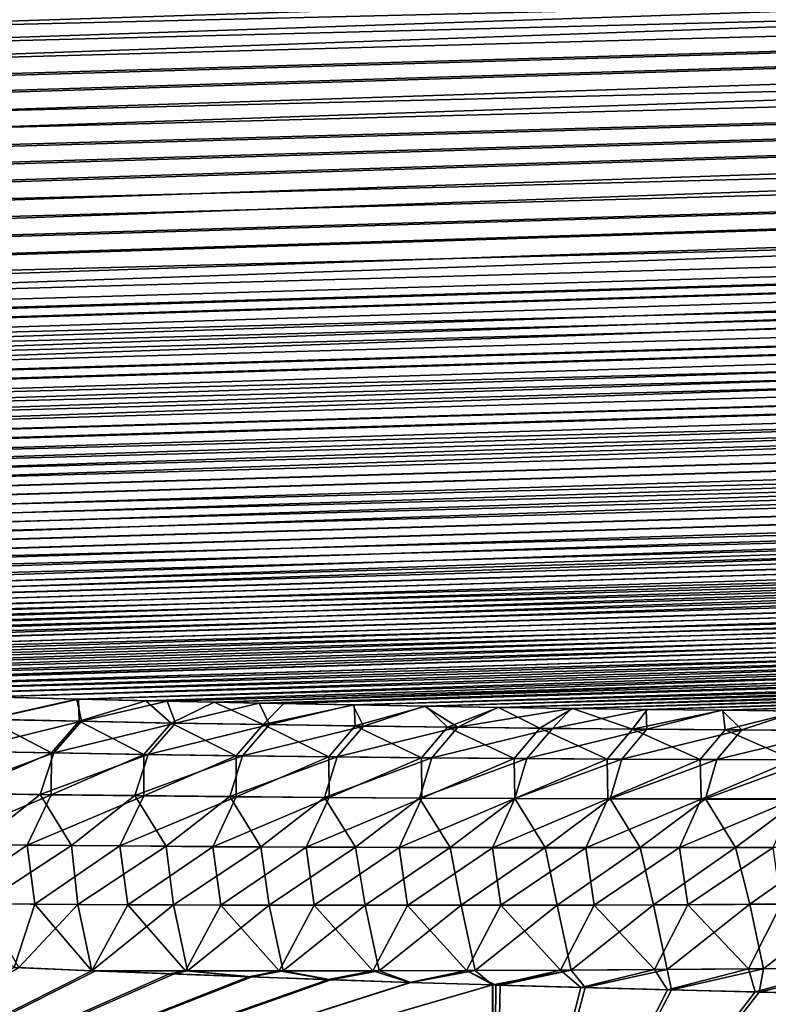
# Model space of a CAD drawing. Header units: metres. Extents: x -61 to 49, y -32 to 32.
# Tile 242 of 256: x 17.66 to 19.66, y 13.83 to 16.47. Entities that reach past the tile are written whole.
import ezdxf

# ---------------------------------------------------------------- set-up
doc = ezdxf.new("R2010")
doc.units = ezdxf.units.M
doc.layers.add('solid_K_27_40_10_000Y34', color=7, linetype='CONTINUOUS')

msp = doc.modelspace()

# ---------------------------------------------------------------- linework, layer by layer
at = {"layer": 'solid_K_27_40_10_000Y34'}
for points in [[(43.231838, 17.522821, 10.116003), (8.580831, 16.473772, 9.51293), (8.584213, 16.414148, 9.617263)], [(43.231838, 17.522646, -10.116307), (8.583591, 16.420294, -9.606415), (8.580915, 16.480005, -9.502148)], [(43.231838, 17.522646, -10.116307), (43.225998, 17.290945, -10.529683), (8.583591, 16.420294, -9.606415)], [(43.231838, 17.522821, 10.116003), (8.584213, 16.414148, 9.617263), (8.594408, 16.355217, 9.722486)], [(43.231838, 17.522821, 10.116003), (8.594408, 16.355217, 9.722486), (8.611416, 16.296679, 9.829165)], [(43.226002, 17.29109, 10.529416), (43.231838, 17.522821, 10.116003), (8.611416, 16.296679, 9.829165)], [(43.225998, 17.290945, -10.529683), (8.593028, 16.361303, -9.711519), (8.583591, 16.420294, -9.606415)], [(43.225998, 17.290945, -10.529683), (8.609248, 16.302828, -9.817851), (8.593028, 16.361303, -9.711519)], [(43.225998, 17.290945, -10.529683), (8.632588, 16.244707, -9.925769), (8.609248, 16.302828, -9.817851)], [(43.226002, 17.29109, 10.529416), (8.611416, 16.296679, 9.829165), (8.635576, 16.238447, 9.93753)], [(43.225998, 17.290945, -10.529683), (43.208401, 17.069761, -10.949), (8.632588, 16.244707, -9.925769)], [(43.226002, 17.29109, 10.529416), (8.635576, 16.238447, 9.93753), (8.667266, 16.180258, 10.048165)], [(43.226002, 17.29109, 10.529416), (8.667266, 16.180258, 10.048165), (8.706863, 16.122061, 10.161276)], [(43.226002, 17.29109, 10.529416), (8.706863, 16.122061, 10.161276), (8.755336, 16.063543, 10.277651)], [(43.208416, 17.069876, 10.948779), (43.226002, 17.29109, 10.529416), (8.755336, 16.063543, 10.277651)], [(43.208401, 17.069761, -10.949), (8.663455, 16.1866, -10.035992), (8.632588, 16.244707, -9.925769)], [(43.208401, 17.069761, -10.949), (8.702182, 16.128473, -10.148696), (8.663455, 16.1866, -10.035992)], [(43.208401, 17.069761, -10.949), (8.749625, 16.069988, -10.264708), (8.702182, 16.128473, -10.148696)], [(43.208401, 17.069761, -10.949), (8.806082, 16.011202, -10.384082), (8.749625, 16.069988, -10.264708)], [(43.208416, 17.069876, 10.948779), (8.755336, 16.063543, 10.277651), (8.812924, 16.004751, 10.397364)], [(43.208401, 17.069761, -10.949), (43.179043, 16.859137, -11.374247), (8.806082, 16.011202, -10.384082)], [(43.208416, 17.069876, 10.948779), (8.812924, 16.004751, 10.397364), (8.881098, 15.945402, 10.521252)], [(43.208416, 17.069876, 10.948779), (8.881098, 15.945402, 10.521252), (8.959942, 15.885625, 10.649261)], [(43.179058, 16.859222, 11.374068), (43.208416, 17.069876, 10.948779), (8.959942, 15.885625, 10.649261)], [(43.179043, 16.859137, -11.374247), (8.873101, 15.951882, -10.507565), (8.806082, 16.011202, -10.384082)], [(43.179043, 16.859137, -11.374247), (8.950794, 15.892119, -10.635185), (8.873101, 15.951882, -10.507565)], [(43.179043, 16.859137, -11.374247), (9.041275, 15.831706, -10.767757), (8.950794, 15.892119, -10.635185)], [(43.179058, 16.859222, 11.374068), (8.959942, 15.885625, 10.649261), (9.051338, 15.825407, 10.781788)], [(43.179043, 16.859137, -11.374247), (9.144457, 15.770795, -10.905213), (9.041275, 15.831706, -10.767757)], [(43.179058, 16.859222, 11.374068), (9.051338, 15.825407, 10.781788), (9.155223, 15.764862, 10.918821)], [(43.179043, 16.859137, -11.374247), (43.137859, 16.659208, -11.805233), (9.144457, 15.770795, -10.905213)], [(43.179058, 16.859222, 11.374068), (9.155223, 15.764862, 10.918821), (9.273528, 15.704136, 11.060455)], [(43.179058, 16.859222, 11.374068), (9.273528, 15.704136, 11.060455), (9.406145, 15.643331, 11.206717)], [(43.137875, 16.659271, 11.805096), (43.179058, 16.859222, 11.374068), (9.406145, 15.643331, 11.206717)], [(43.137859, 16.659208, -11.805233), (9.262332, 15.709609, -11.047515), (9.144457, 15.770795, -10.905213)], [(43.137859, 16.659208, -11.805233), (9.394786, 15.648253, -11.194696), (9.262332, 15.709609, -11.047515)], [(43.137859, 16.659208, -11.805233), (9.543297, 15.587199, -11.3461), (9.394786, 15.648253, -11.194696)], [(43.137875, 16.659271, 11.805096), (9.406145, 15.643331, 11.206717), (9.554759, 15.582767, 11.357292)], [(43.137859, 16.659208, -11.805233), (43.084755, 16.47002, -12.242013), (9.543297, 15.587199, -11.3461)], [(43.137875, 16.659271, 11.805096), (9.554759, 15.582767, 11.357292), (9.719292, 15.522532, 11.512231)], [(43.137875, 16.659271, 11.805096), (9.719292, 15.522532, 11.512231), (9.808029, 15.492647, 11.591206)], [(43.084766, 16.47006, 12.241916), (43.137875, 16.659271, 11.805096), (9.808029, 15.492647, 11.591206)], [(43.084755, 16.47002, -12.242013), (9.707787, 15.526532, -11.50177), (9.543297, 15.587199, -11.3461)], [(43.084755, 16.47002, -12.242013), (9.889677, 15.466562, -11.661357), (9.707787, 15.526532, -11.50177)], [(43.084766, 16.47006, 12.241916), (9.808029, 15.492647, 11.591206), (9.90121, 15.462957, 11.671139)], [(43.084755, 16.47002, -12.242013), (9.987041, 15.436864, -11.742625), (9.889677, 15.466562, -11.661357)], [(43.084766, 16.47006, 12.241916), (9.90121, 15.462957, 11.671139), (9.99859, 15.433441, 11.75209)], [(43.084755, 16.47002, -12.242013), (43.01968, 16.291759, -12.68434), (9.987041, 15.436864, -11.742625)], [(43.084766, 16.47006, 12.241916), (9.99859, 15.433441, 11.75209), (10.100445, 15.404137, 11.834024)], [(43.084766, 16.47006, 12.241916), (10.100445, 15.404137, 11.834024), (10.207073, 15.375083, 11.916903)], [(43.084766, 16.47006, 12.241916), (10.207073, 15.375083, 11.916903), (10.318611, 15.346305, 12.000706)], [(43.084766, 16.47006, 12.241916), (10.318611, 15.346305, 12.000706), (10.434742, 15.317786, 12.085471)], [(43.019688, 16.291784, 12.684278), (43.084766, 16.47006, 12.241916), (10.434742, 15.317786, 12.085471)], [(43.01968, 16.291759, -12.68434), (10.088888, 15.407384, -11.824866), (9.987041, 15.436864, -11.742625)], [(43.01968, 16.291759, -12.68434), (10.195523, 15.37816, -11.90805), (10.088888, 15.407384, -11.824866)], [(43.01968, 16.291759, -12.68434), (10.30709, 15.349213, -11.99216), (10.195523, 15.37816, -11.90805)], [(43.01968, 16.291759, -12.68434), (10.423265, 15.320531, -12.077232), (10.30709, 15.349213, -11.99216)], [(43.01968, 16.291759, -12.68434), (10.544301, 15.292143, -12.163245), (10.423265, 15.320531, -12.077232)], [(43.019688, 16.291784, 12.684278), (10.434742, 15.317786, 12.085471), (10.555717, 15.289557, 12.171181)], [(43.01968, 16.291759, -12.68434), (42.942421, 16.124485, -13.132314), (10.544301, 15.292143, -12.163245)], [(43.019688, 16.291784, 12.684278), (10.555717, 15.289557, 12.171181), (10.681849, 15.261649, 12.257811)], [(43.019688, 16.291784, 12.684278), (10.681849, 15.261649, 12.257811), (10.813352, 15.234088, 12.345344)], [(43.019688, 16.291784, 12.684278), (10.813352, 15.234088, 12.345344), (10.949871, 15.206861, 12.433809)], [(43.019688, 16.291784, 12.684278), (10.949871, 15.206861, 12.433809), (11.091619, 15.179994, 12.523193)], [(42.942425, 16.124495, 13.132286), (43.019688, 16.291784, 12.684278), (11.091619, 15.179994, 12.523193)], [(42.942421, 16.124485, -13.132314), (10.670511, 15.264083, -12.250172), (10.544301, 15.292143, -12.163245)], [(42.942421, 16.124485, -13.132314), (10.802115, 15.236379, -12.337988), (10.670511, 15.264083, -12.250172)], [(42.942421, 16.124485, -13.132314), (10.938761, 15.209017, -12.426724), (10.802115, 15.236379, -12.337988)], [(42.942421, 16.124485, -13.132314), (11.080655, 15.182021, -12.516372), (10.938761, 15.209017, -12.426724)], [(42.942421, 16.124485, -13.132314), (11.228138, 15.155422, -12.606909), (11.080655, 15.182021, -12.516372)], [(42.942425, 16.124495, 13.132286), (11.091619, 15.179994, 12.523193), (11.238948, 15.153519, 12.613471)], [(42.942421, 16.124485, -13.132314), (42.85297, 15.96842, -13.585645), (11.228138, 15.155422, -12.606909)], [(42.942425, 16.124495, 13.132286), (11.238948, 15.153519, 12.613471), (11.392155, 15.127465, 12.704619)], [(42.942425, 16.124495, 13.132286), (11.392155, 15.127465, 12.704619), (11.550875, 15.101825, 12.796659)], [(42.942425, 16.124495, 13.132286), (11.550875, 15.101825, 12.796659), (11.71525, 15.076613, 12.889587)], [(42.942425, 16.124495, 13.132286), (11.71525, 15.076613, 12.889587), (11.885669, 15.051862, 12.983389)], [(42.852966, 15.968419, 13.585647), (42.942425, 16.124495, 13.132286), (11.885669, 15.051862, 12.983389)], [(42.85297, 15.96842, -13.585645), (11.381501, 15.129248, -12.698318), (11.228138, 15.155422, -12.606909)], [(42.85297, 15.96842, -13.585645), (11.540381, 15.103488, -12.79062), (11.381501, 15.129248, -12.698318)], [(42.85297, 15.96842, -13.585645), (11.704923, 15.078161, -12.88381), (11.540381, 15.103488, -12.79062)], [(42.85297, 15.96842, -13.585645), (11.875518, 15.0533, -12.977867), (11.704923, 15.078161, -12.88381)], [(42.85297, 15.96842, -13.585645), (12.052542, 15.028934, -13.072772), (11.875518, 15.0533, -12.977867)], [(42.852966, 15.968419, 13.585647), (11.885669, 15.051862, 12.983389), (12.062506, 15.027601, 13.078044)], [(42.85297, 15.96842, -13.585645), (42.750988, 15.82365, -14.044454), (12.052542, 15.028934, -13.072772)], [(42.852966, 15.968419, 13.585647), (12.062506, 15.027601, 13.078044), (12.245441, 15.003824, 13.173568)], [(42.852966, 15.968419, 13.585647), (12.245441, 15.003824, 13.173568), (12.434498, 14.980542, 13.269962)], [(42.852966, 15.968419, 13.585647), (12.434498, 14.980542, 13.269962), (12.630112, 14.957789, 13.367206)], [(42.852966, 15.968419, 13.585647), (12.630112, 14.957789, 13.367206), (12.832717, 14.935596, 13.465279)], [(42.750984, 15.823644, 14.044475), (42.852966, 15.968419, 13.585647), (12.832717, 14.935596, 13.465279)], [(42.750988, 15.82365, -14.044454), (12.235677, 15.005057, -13.168539), (12.052542, 15.028934, -13.072772)], [(42.750988, 15.82365, -14.044454), (12.424943, 14.981682, -13.265169), (12.235677, 15.005057, -13.168539)], [(42.750988, 15.82365, -14.044454), (12.620775, 14.958838, -13.362642), (12.424943, 14.981682, -13.265169)], [(42.750988, 15.82365, -14.044454), (12.823607, 14.936561, -13.460938), (12.620775, 14.958838, -13.362642)], [(42.750988, 15.82365, -14.044454), (13.033243, 14.914847, -13.560067), (12.823607, 14.936561, -13.460938)], [(42.750984, 15.823644, 14.044475), (12.832717, 14.935596, 13.465279), (13.042115, 14.91396, 13.564194)], [(42.750988, 15.82365, -14.044454), (42.636505, 15.690427, -14.508422), (13.033243, 14.914847, -13.560067)], [(42.750984, 15.823644, 14.044475), (13.042115, 14.91396, 13.564194), (13.258146, 14.892888, 13.663956)], [(42.750984, 15.823644, 14.044475), (13.258146, 14.892888, 13.663956), (13.481306, 14.872413, 13.764539)], [(42.750984, 15.823644, 14.044475), (13.481306, 14.872413, 13.764539), (13.71209, 14.852569, 13.865913)], [(42.750984, 15.823644, 14.044475), (13.71209, 14.852569, 13.865913), (13.870234, 14.839699, 13.933934)], [(42.750984, 15.823644, 14.044475), (13.870234, 14.839699, 13.933934), (14.031512, 14.827103, 14.002322)], [(42.636494, 15.690418, 14.508453), (42.750984, 15.823644, 14.044475), (14.031512, 14.827103, 14.002322)], [(42.636505, 15.690427, -14.508422), (13.249521, 14.893701, -13.660035), (13.033243, 14.914847, -13.560067)], [(42.636505, 15.690427, -14.508422), (13.472935, 14.873156, -13.760818), (13.249521, 14.893701, -13.660035)], [(42.636505, 15.690427, -14.508422), (13.703979, 14.853247, -13.862389), (13.472935, 14.873156, -13.760818)], [(42.636505, 15.690427, -14.508422), (13.862298, 14.840334, -13.930537), (13.703979, 14.853247, -13.862389)], [(42.636505, 15.690427, -14.508422), (14.023755, 14.827698, -13.999052), (13.862298, 14.840334, -13.930537)], [(42.636505, 15.690427, -14.508422), (14.188501, 14.815349, -14.067923), (14.023755, 14.827698, -13.999052)], [(42.636494, 15.690418, 14.508453), (14.031512, 14.827103, 14.002322), (14.196076, 14.814793, 14.071069)], [(42.636505, 15.690427, -14.508422), (42.509071, 15.568873, -14.977661), (14.188501, 14.815349, -14.067923)], [(42.636494, 15.690418, 14.508453), (14.196076, 14.814793, 14.071069), (14.364094, 14.80278, 14.140161)], [(42.636494, 15.690418, 14.508453), (14.364094, 14.80278, 14.140161), (14.535733, 14.791076, 14.209587)], [(42.636494, 15.690418, 14.508453), (14.535733, 14.791076, 14.209587), (14.711162, 14.779693, 14.279335)], [(42.636494, 15.690418, 14.508453), (14.711162, 14.779693, 14.279335), (14.890439, 14.768634, 14.349403)], [(42.636494, 15.690418, 14.508453), (14.890439, 14.768634, 14.349403), (15.073186, 14.757883, 14.419818)], [(42.636494, 15.690418, 14.508453), (15.073186, 14.757883, 14.419818), (15.259516, 14.747449, 14.49057)], [(42.50906, 15.568864, 14.977697), (42.636494, 15.690418, 14.508453), (15.259516, 14.747449, 14.49057)], [(42.509071, 15.568873, -14.977661), (14.356703, 14.803299, -14.137136), (14.188501, 14.815349, -14.067923)], [(42.509071, 15.568873, -14.977661), (14.528527, 14.791559, -14.206683), (14.356703, 14.803299, -14.137136)], [(42.509071, 15.568873, -14.977661), (14.704143, 14.780141, -14.276551), (14.528527, 14.791559, -14.206683)], [(42.509071, 15.568873, -14.977661), (14.883609, 14.76905, -14.346736), (14.704143, 14.780141, -14.276551)], [(42.509071, 15.568873, -14.977661), (15.066546, 14.758266, -14.417267), (14.883609, 14.76905, -14.346736)], [(42.509071, 15.568873, -14.977661), (15.253068, 14.747803, -14.488133), (15.066546, 14.758266, -14.417267)], [(42.509071, 15.568873, -14.977661), (15.443365, 14.737669, -14.559318), (15.253068, 14.747803, -14.488133)], [(42.50906, 15.568864, 14.977697), (15.259516, 14.747449, 14.49057), (15.449619, 14.737344, 14.561643)], [(42.509071, 15.568873, -14.977661), (42.368725, 15.459257, -15.451843), (15.443365, 14.737669, -14.559318)], [(42.50906, 15.568864, 14.977697), (15.449619, 14.737344, 14.561643), (15.643689, 14.727583, 14.633018)], [(42.50906, 15.568864, 14.977697), (15.643689, 14.727583, 14.633018), (15.841919, 14.718176, 14.70468)], [(42.50906, 15.568864, 14.977697), (15.841919, 14.718176, 14.70468), (16.044458, 14.709134, 14.776617)], [(42.50906, 15.568864, 14.977697), (16.044458, 14.709134, 14.776617), (16.2509, 14.700437, 14.848867)], [(42.50906, 15.568864, 14.977697), (16.2509, 14.700437, 14.848867), (16.461256, 14.692086, 14.921427)], [(42.50906, 15.568864, 14.977697), (16.461256, 14.692086, 14.921427), (16.675747, 14.684099, 14.994271)], [(42.368713, 15.459249, 15.451878), (42.50906, 15.568864, 14.977697), (16.675747, 14.684099, 14.994271)], [(42.368725, 15.459257, -15.451843), (15.637631, 14.72788, -14.630804), (15.443365, 14.737669, -14.559318)], [(42.368725, 15.459257, -15.451843), (15.836057, 14.718447, -14.702575), (15.637631, 14.72788, -14.630804)], [(42.368725, 15.459257, -15.451843), (16.038795, 14.709381, -14.774616), (15.836057, 14.718447, -14.702575)], [(42.368725, 15.459257, -15.451843), (16.245436, 14.70066, -14.84697), (16.038795, 14.709381, -14.774616)], [(42.368725, 15.459257, -15.451843), (16.455996, 14.692288, -14.919629), (16.245436, 14.70066, -14.84697)], [(42.368725, 15.459257, -15.451843), (16.670691, 14.68428, -14.992573), (16.455996, 14.692288, -14.919629)], [(42.368725, 15.459257, -15.451843), (16.889742, 14.676651, -15.065773), (16.670691, 14.68428, -14.992573)], [(42.368713, 15.459249, 15.451878), (16.675747, 14.684099, 14.994271), (16.894596, 14.676489, 15.067376)], [(42.368725, 15.459257, -15.451843), (42.214939, 15.361743, -15.93105), (16.889742, 14.676651, -15.065773)], [(42.368713, 15.459249, 15.451878), (16.894596, 14.676489, 15.067376), (17.118021, 14.66927, 15.140716)], [(42.368713, 15.459249, 15.451878), (17.118021, 14.66927, 15.140716), (17.346243, 14.662455, 15.214266)], [(42.368713, 15.459249, 15.451878), (17.346243, 14.662455, 15.214266), (17.578926, 14.656026, 15.28807)], [(42.368713, 15.459249, 15.451878), (17.578926, 14.656026, 15.28807), (17.815899, 14.649975, 15.362146)], [(42.368713, 15.459249, 15.451878), (17.815899, 14.649975, 15.362146), (17.996595, 14.645695, 15.417859)], [(42.368713, 15.459249, 15.451878), (17.996595, 14.645695, 15.417859), (18.179955, 14.641644, 15.47369)], [(42.214928, 15.361736, 15.931083), (42.368713, 15.459249, 15.451878), (18.179955, 14.641644, 15.47369)], [(42.214939, 15.361743, -15.93105), (17.113373, 14.669414, -15.139206), (16.889742, 14.676651, -15.065773)], [(42.214939, 15.361743, -15.93105), (17.341799, 14.662582, -15.212848), (17.113373, 14.669414, -15.139206)], [(42.214939, 15.361743, -15.93105), (17.574684, 14.656137, -15.286739), (17.341799, 14.662582, -15.212848)], [(42.214939, 15.361743, -15.93105), (17.811859, 14.650072, -15.360901), (17.574684, 14.656137, -15.286739)], [(42.214939, 15.361743, -15.93105), (18.053577, 14.644403, -15.435295), (17.811859, 14.650072, -15.360901)], [(42.214939, 15.361743, -15.93105), (18.300095, 14.639147, -15.509887), (18.053577, 14.644403, -15.435295)], [(42.214928, 15.361736, 15.931083), (18.179955, 14.641644, 15.47369), (18.366085, 14.63783, 15.529622)], [(42.214939, 15.361743, -15.93105), (18.551662, 14.634318, -15.584638), (18.300095, 14.639147, -15.509887)], [(42.214928, 15.361736, 15.931083), (18.366085, 14.63783, 15.529622), (18.555092, 14.634257, 15.585641)], [(42.214939, 15.361743, -15.93105), (42.047737, 15.276611, -16.414957), (18.551662, 14.634318, -15.584638)], [(42.214928, 15.361736, 15.931083), (18.555092, 14.634257, 15.585641), (18.747082, 14.630933, 15.64173)], [(42.214928, 15.361736, 15.931083), (18.747082, 14.630933, 15.64173), (18.942095, 14.62786, 15.697886)], [(42.214928, 15.361736, 15.931083), (18.942095, 14.62786, 15.697886), (19.139759, 14.625016, 15.754162)], [(42.214928, 15.361736, 15.931083), (19.139759, 14.625016, 15.754162), (19.340109, 14.622403, 15.810554)], [(42.214928, 15.361736, 15.931083), (19.340109, 14.622403, 15.810554), (19.543272, 14.62003, 15.867039)], [(42.214928, 15.361736, 15.931083), (19.543272, 14.62003, 15.867039), (19.749374, 14.617905, 15.923596)], [(42.047737, 15.276611, -16.414957), (18.743807, 14.630987, -15.640785), (18.551662, 14.634318, -15.584638)], [(42.047737, 15.276611, -16.414957), (18.938972, 14.627907, -15.696997), (18.743807, 14.630987, -15.640785)], [(42.047737, 15.276611, -16.414957), (19.136791, 14.625055, -15.753327), (18.938972, 14.627907, -15.696997)], [(42.047737, 15.276611, -16.414957), (19.337292, 14.622437, -15.809772), (19.136791, 14.625055, -15.753327)], [(42.047737, 15.276611, -16.414957), (19.540607, 14.620059, -15.86631), (19.337292, 14.622437, -15.809772)], [(42.047737, 15.276611, -16.414957), (19.746864, 14.617929, -15.922919), (19.540607, 14.620059, -15.86631)], [(17.572634, 14.595737, 15.528297), (17.815899, 14.649975, 15.362146), (17.578926, 14.656026, 15.28807)], [(17.572996, 14.595879, -15.527932), (17.574684, 14.656137, -15.286739), (17.811859, 14.650072, -15.360901)], [(17.818344, 14.590521, 15.604936), (17.815899, 14.649975, 15.362146), (17.572634, 14.595737, 15.528297)], [(17.572996, 14.595879, -15.527932), (17.811859, 14.650072, -15.360901), (17.824173, 14.590556, -15.606243)], [(17.824173, 14.590556, -15.606243), (17.811859, 14.650072, -15.360901), (18.053577, 14.644403, -15.435295)], [(17.818344, 14.590521, 15.604936), (17.996595, 14.645695, 15.417859), (17.815899, 14.649975, 15.362146)], [(18.064472, 14.585822, 15.680398), (17.996595, 14.645695, 15.417859), (17.818344, 14.590521, 15.604936)], [(17.824173, 14.590556, -15.606243), (18.053577, 14.644403, -15.435295), (18.075783, 14.585772, -15.683332)], [(18.064472, 14.585822, 15.680398), (18.179955, 14.641644, 15.47369), (17.996595, 14.645695, 15.417859)], [(18.075783, 14.585772, -15.683332), (18.053577, 14.644403, -15.435295), (18.300095, 14.639147, -15.509887)], [(18.310997, 14.581618, 15.754713), (18.179955, 14.641644, 15.47369), (18.064472, 14.585822, 15.680398)], [(18.075783, 14.585772, -15.683332), (18.300095, 14.639147, -15.509887), (18.327803, 14.581499, -15.759228)], [(18.310997, 14.581618, 15.754713), (18.366085, 14.63783, 15.529622), (18.179955, 14.641644, 15.47369)], [(18.327803, 14.581499, -15.759228), (18.300095, 14.639147, -15.509887), (18.551662, 14.634318, -15.584638)], [(18.310997, 14.581618, 15.754713), (18.555092, 14.634257, 15.585641), (18.366085, 14.63783, 15.529622)], [(18.557903, 14.577888, 15.827909), (18.555092, 14.634257, 15.585641), (18.310997, 14.581618, 15.754713)], [(18.327803, 14.581499, -15.759228), (18.551662, 14.634318, -15.584638), (18.580221, 14.577723, -15.833952)], [(18.580221, 14.577723, -15.833952), (18.551662, 14.634318, -15.584638), (18.743807, 14.630987, -15.640785)], [(18.557903, 14.577888, 15.827909), (18.747082, 14.630933, 15.64173), (18.555092, 14.634257, 15.585641)], [(18.805176, 14.574615, 15.900005), (18.747082, 14.630933, 15.64173), (18.557903, 14.577888, 15.827909)], [(18.580221, 14.577723, -15.833952), (18.743807, 14.630987, -15.640785), (18.833023, 14.574424, -15.907527)], [(18.833023, 14.574424, -15.907527), (18.743807, 14.630987, -15.640785), (18.938972, 14.627907, -15.696997)], [(18.805176, 14.574615, 15.900005), (18.942095, 14.62786, 15.697886), (18.747082, 14.630933, 15.64173)], [(19.052801, 14.571782, 15.971024), (18.942095, 14.62786, 15.697886), (18.805176, 14.574615, 15.900005)], [(18.833023, 14.574424, -15.907527), (18.938972, 14.627907, -15.696997), (19.136791, 14.625055, -15.753327)], [(19.052801, 14.571782, 15.971024), (19.139759, 14.625016, 15.754162), (18.942095, 14.62786, 15.697886)], [(18.833023, 14.574424, -15.907527), (19.136791, 14.625055, -15.753327), (19.086197, 14.571586, -15.979975)], [(19.300768, 14.569376, 16.040981), (19.139759, 14.625016, 15.754162), (19.052801, 14.571782, 15.971024)], [(19.086197, 14.571586, -15.979975), (19.136791, 14.625055, -15.753327), (19.337292, 14.622437, -15.809772)], [(19.086197, 14.571586, -15.979975), (19.337292, 14.622437, -15.809772), (19.339725, 14.569191, -16.051315)], [(19.300768, 14.569376, 16.040981), (19.340109, 14.622403, 15.810554), (19.139759, 14.625016, 15.754162)], [(19.300768, 14.569376, 16.040981), (19.543272, 14.62003, 15.867039), (19.340109, 14.622403, 15.810554)], [(19.549067, 14.567379, 16.109898), (19.543272, 14.62003, 15.867039), (19.300768, 14.569376, 16.040981)], [(19.339725, 14.569191, -16.051315), (19.337292, 14.622437, -15.809772), (19.540607, 14.620059, -15.86631)], [(19.339725, 14.569191, -16.051315), (19.540607, 14.620059, -15.86631), (19.593596, 14.567222, -16.121572)], [(19.593596, 14.567222, -16.121572), (19.540607, 14.620059, -15.86631), (19.746864, 14.617929, -15.922919)], [(19.549067, 14.567379, 16.109898), (19.749374, 14.617905, 15.923596), (19.543272, 14.62003, 15.867039)], [(19.797682, 14.565779, 16.17779), (19.749374, 14.617905, 15.923596), (19.549067, 14.567379, 16.109898)], [(19.593596, 14.567222, -16.121572), (19.746864, 14.617929, -15.922919), (19.847795, 14.565661, -16.190767)], [(17.572634, 14.595737, 15.528297), (17.497116, 14.50998, 15.738304), (17.744045, 14.505582, 15.815708)], [(17.572996, 14.595879, -15.527932), (17.824173, 14.590556, -15.606243), (17.497475, 14.510176, -15.737959)], [(17.824173, 14.590556, -15.606243), (17.749897, 14.505691, -15.817053), (17.497475, 14.510176, -15.737959)], [(17.818344, 14.590521, 15.604936), (17.572634, 14.595737, 15.528297), (17.744045, 14.505582, 15.815708)], [(17.818344, 14.590521, 15.604936), (17.744045, 14.505582, 15.815708), (17.991362, 14.501694, 15.891911)], [(17.824173, 14.590556, -15.606243), (18.075783, 14.585772, -15.683332), (17.749897, 14.505691, -15.817053)], [(18.075783, 14.585772, -15.683332), (18.002722, 14.501735, -15.894897), (17.749897, 14.505691, -15.817053)], [(18.064472, 14.585822, 15.680398), (17.818344, 14.590521, 15.604936), (17.991362, 14.501694, 15.891911)], [(18.064472, 14.585822, 15.680398), (17.991362, 14.501694, 15.891911), (18.23905, 14.498292, 15.966941)], [(18.075783, 14.585772, -15.683332), (18.327803, 14.581499, -15.759228), (18.002722, 14.501735, -15.894897)], [(18.327803, 14.581499, -15.759228), (18.25593, 14.498284, -15.971523), (18.002722, 14.501735, -15.894897)], [(18.310997, 14.581618, 15.754713), (18.064472, 14.585822, 15.680398), (18.23905, 14.498292, 15.966941)], [(18.310997, 14.581618, 15.754713), (18.23905, 14.498292, 15.966941), (18.487095, 14.495358, 16.040827)], [(18.327803, 14.581499, -15.759228), (18.580221, 14.577723, -15.833952), (18.25593, 14.498284, -15.971523)], [(18.580221, 14.577723, -15.833952), (18.509508, 14.495321, -16.046953), (18.25593, 14.498284, -15.971523)], [(18.557903, 14.577888, 15.827909), (18.310997, 14.581618, 15.754713), (18.487095, 14.495358, 16.040827)], [(18.557903, 14.577888, 15.827909), (18.487095, 14.495358, 16.040827), (18.735479, 14.49287, 16.113594)], [(18.580221, 14.577723, -15.833952), (18.833023, 14.574424, -15.907527), (18.509508, 14.495321, -16.046953)], [(18.805176, 14.574615, 15.900005), (18.557903, 14.577888, 15.827909), (18.735479, 14.49287, 16.113594)], [(18.833023, 14.574424, -15.907527), (18.763445, 14.492826, -16.121212), (18.509508, 14.495321, -16.046953)], [(18.805176, 14.574615, 15.900005), (18.735479, 14.49287, 16.113594), (18.984194, 14.490816, 16.185261)], [(18.833023, 14.574424, -15.907527), (19.086197, 14.571586, -15.979975), (18.763445, 14.492826, -16.121212)], [(19.086197, 14.571586, -15.979975), (19.017729, 14.490785, -16.194319), (18.763445, 14.492826, -16.121212)], [(19.052801, 14.571782, 15.971024), (18.805176, 14.574615, 15.900005), (18.984194, 14.490816, 16.185261)], [(19.052801, 14.571782, 15.971024), (18.984194, 14.490816, 16.185261), (19.233229, 14.48918, 16.255846)], [(19.086197, 14.571586, -15.979975), (19.339725, 14.569191, -16.051315), (19.017729, 14.490785, -16.194319)], [(19.339725, 14.569191, -16.051315), (19.272345, 14.489177, -16.2663), (19.017729, 14.490785, -16.194319)], [(19.300768, 14.569376, 16.040981), (19.052801, 14.571782, 15.971024), (19.233229, 14.48918, 16.255846)], [(19.300768, 14.569376, 16.040981), (19.233229, 14.48918, 16.255846), (19.482573, 14.487946, 16.325371)], [(19.339725, 14.569191, -16.051315), (19.593596, 14.567222, -16.121572), (19.272345, 14.489177, -16.2663)], [(19.593596, 14.567222, -16.121572), (19.527283, 14.487987, -16.337175), (19.272345, 14.489177, -16.2663)], [(19.549067, 14.567379, 16.109898), (19.300768, 14.569376, 16.040981), (19.482573, 14.487946, 16.325371)], [(19.549067, 14.567379, 16.109898), (19.482573, 14.487946, 16.325371), (19.732216, 14.487098, 16.393854)], [(19.593596, 14.567222, -16.121572), (19.847795, 14.565661, -16.190767), (19.527283, 14.487987, -16.337175)], [(19.847795, 14.565661, -16.190767), (19.782528, 14.487196, -16.406967), (19.527283, 14.487987, -16.337175)], [(19.797682, 14.565779, 16.17779), (19.549067, 14.567379, 16.109898), (19.732216, 14.487098, 16.393854)], [(17.497475, 14.510176, -15.737959), (17.749897, 14.505691, -15.817053), (17.460377, 14.397794, -15.947984)], [(17.749897, 14.505691, -15.817053), (17.713671, 14.394182, -16.027651), (17.460377, 14.397794, -15.947984)], [(17.744045, 14.505582, 15.815708), (17.497116, 14.50998, 15.738304), (17.4958, 14.397035, 15.95959)], [(17.744045, 14.505582, 15.815708), (17.4958, 14.397035, 15.95959), (17.743244, 14.393568, 16.037256)], [(17.749897, 14.505691, -15.817053), (18.002722, 14.501735, -15.894897), (17.713671, 14.394182, -16.027651)], [(18.002722, 14.501735, -15.894897), (17.967331, 14.391088, -16.10605), (17.713671, 14.394182, -16.027651)], [(17.991362, 14.501694, 15.891911), (17.744045, 14.505582, 15.815708), (17.743244, 14.393568, 16.037256)], [(17.991362, 14.501694, 15.891911), (17.743244, 14.393568, 16.037256), (17.991041, 14.390594, 16.11371)], [(18.002722, 14.501735, -15.894897), (18.25593, 14.498284, -15.971523), (17.967331, 14.391088, -16.10605)], [(18.25593, 14.498284, -15.971523), (18.221346, 14.388486, -16.18321), (17.967331, 14.391088, -16.10605)], [(18.23905, 14.498292, 15.966941), (17.991362, 14.501694, 15.891911), (17.991041, 14.390594, 16.11371)], [(18.23905, 14.498292, 15.966941), (17.991041, 14.390594, 16.11371), (18.239176, 14.388092, 16.18898)], [(18.25593, 14.498284, -15.971523), (18.509508, 14.495321, -16.046953), (18.221346, 14.388486, -16.18321)], [(18.487095, 14.495358, 16.040827), (18.23905, 14.498292, 15.966941), (18.239176, 14.388092, 16.18898)], [(18.509508, 14.495321, -16.046953), (18.475704, 14.386361, -16.259159), (18.221346, 14.388486, -16.18321)], [(18.487095, 14.495358, 16.040827), (18.239176, 14.388092, 16.18898), (18.487635, 14.386041, 16.2631)], [(18.509508, 14.495321, -16.046953), (18.763445, 14.492826, -16.121212), (18.475704, 14.386361, -16.259159)], [(18.763445, 14.492826, -16.121212), (18.730392, 14.384694, -16.333916), (18.475704, 14.386361, -16.259159)], [(18.735479, 14.49287, 16.113594), (18.487095, 14.495358, 16.040827), (18.487635, 14.386041, 16.2631)], [(18.735479, 14.49287, 16.113594), (18.487635, 14.386041, 16.2631), (18.736408, 14.384423, 16.336086)], [(18.763445, 14.492826, -16.121212), (19.017729, 14.490785, -16.194319), (18.730392, 14.384694, -16.333916)], [(19.017729, 14.490785, -16.194319), (18.985399, 14.383468, -16.407505), (18.730392, 14.384694, -16.333916)], [(18.984194, 14.490816, 16.185261), (18.735479, 14.49287, 16.113594), (18.736408, 14.384423, 16.336086)], [(18.984194, 14.490816, 16.185261), (18.736408, 14.384423, 16.336086), (18.985483, 14.383224, 16.407965)], [(19.233229, 14.48918, 16.255846), (18.984194, 14.490816, 16.185261), (18.985483, 14.383224, 16.407965)], [(19.017729, 14.490785, -16.194319), (19.272345, 14.489177, -16.2663), (18.985399, 14.383468, -16.407505)], [(19.272345, 14.489177, -16.2663), (19.240715, 14.382664, -16.479952), (18.985399, 14.383468, -16.407505)], [(19.233229, 14.48918, 16.255846), (18.985483, 14.383224, 16.407965), (19.234854, 14.38243, 16.478752)], [(19.482573, 14.487946, 16.325371), (19.233229, 14.48918, 16.255846), (19.234854, 14.38243, 16.478752)], [(19.482573, 14.487946, 16.325371), (19.234854, 14.38243, 16.478752), (19.484509, 14.382023, 16.54847)], [(19.272345, 14.489177, -16.2663), (19.527283, 14.487987, -16.337175), (19.240715, 14.382664, -16.479952)], [(19.527283, 14.487987, -16.337175), (19.496328, 14.382267, -16.551279), (19.240715, 14.382664, -16.479952)], [(19.732216, 14.487098, 16.393854), (19.482573, 14.487946, 16.325371), (19.484509, 14.382023, 16.54847)], [(19.732216, 14.487098, 16.393854), (19.484509, 14.382023, 16.54847), (19.734436, 14.381989, 16.617138)], [(19.527283, 14.487987, -16.337175), (19.782528, 14.487196, -16.406967), (19.496328, 14.382267, -16.551279)], [(19.782528, 14.487196, -16.406967), (19.752228, 14.382258, -16.62151), (19.496328, 14.382267, -16.551279)], [(17.743244, 14.393568, 16.037256), (17.4958, 14.397035, 15.95959), (17.43, 14.261112, 16.144703)], [(17.743244, 14.393568, 16.037256), (17.43, 14.261112, 16.144703), (17.678541, 14.258362, 16.223282)], [(17.544622, 14.259996, -16.180822), (17.460377, 14.397794, -15.947984), (17.713671, 14.394182, -16.027651)], [(17.544622, 14.259996, -16.180822), (17.713671, 14.394182, -16.027651), (17.797573, 14.257441, -16.260138)], [(17.991041, 14.390594, 16.11371), (17.743244, 14.393568, 16.037256), (17.678541, 14.258362, 16.223282)], [(17.991041, 14.390594, 16.11371), (17.678541, 14.258362, 16.223282), (17.92741, 14.256098, 16.300621)], [(17.797573, 14.257441, -16.260138), (17.713671, 14.394182, -16.027651), (17.967331, 14.391088, -16.10605)], [(17.797573, 14.257441, -16.260138), (17.967331, 14.391088, -16.10605), (18.050854, 14.255375, -16.338192)], [(18.239176, 14.388092, 16.18898), (17.991041, 14.390594, 16.11371), (17.92741, 14.256098, 16.300621)], [(18.050854, 14.255375, -16.338192), (17.967331, 14.391088, -16.10605), (18.221346, 14.388486, -16.18321)], [(18.239176, 14.388092, 16.18898), (17.92741, 14.256098, 16.300621), (18.176592, 14.2543, 16.376753)], [(18.050854, 14.255375, -16.338192), (18.221346, 14.388486, -16.18321), (18.304451, 14.25378, -16.415014)], [(18.487635, 14.386041, 16.2631), (18.239176, 14.388092, 16.18898), (18.176592, 14.2543, 16.376753)], [(18.487635, 14.386041, 16.2631), (18.176592, 14.2543, 16.376753), (18.426073, 14.252948, 16.451708)], [(18.304451, 14.25378, -16.415014), (18.221346, 14.388486, -16.18321), (18.475704, 14.386361, -16.259159)], [(18.304451, 14.25378, -16.415014), (18.475704, 14.386361, -16.259159), (18.558355, 14.252639, -16.490627)], [(18.736408, 14.384423, 16.336086), (18.487635, 14.386041, 16.2631), (18.426073, 14.252948, 16.451708)], [(18.736408, 14.384423, 16.336086), (18.426073, 14.252948, 16.451708), (18.675846, 14.252023, 16.525507)], [(18.558355, 14.252639, -16.490627), (18.475704, 14.386361, -16.259159), (18.730392, 14.384694, -16.333916)], [(18.558355, 14.252639, -16.490627), (18.730392, 14.384694, -16.333916), (18.812557, 14.251932, -16.565054)], [(18.985483, 14.383224, 16.407965), (18.736408, 14.384423, 16.336086), (18.675846, 14.252023, 16.525507)], [(18.985483, 14.383224, 16.407965), (18.675846, 14.252023, 16.525507), (18.925901, 14.25151, 16.598175)], [(18.812557, 14.251932, -16.565054), (18.730392, 14.384694, -16.333916), (18.985399, 14.383468, -16.407505)], [(18.812557, 14.251932, -16.565054), (18.985399, 14.383468, -16.407505), (19.067047, 14.251645, -16.638321)], [(19.234854, 14.38243, 16.478752), (18.985483, 14.383224, 16.407965), (18.925901, 14.25151, 16.598175)], [(19.234854, 14.38243, 16.478752), (18.925901, 14.25151, 16.598175), (19.176229, 14.251393, 16.669731)], [(19.067047, 14.251645, -16.638321), (18.985399, 14.383468, -16.407505), (19.240715, 14.382664, -16.479952)], [(19.067047, 14.251645, -16.638321), (19.240715, 14.382664, -16.479952), (19.321814, 14.25176, -16.710449)], [(19.484509, 14.382023, 16.54847), (19.234854, 14.38243, 16.478752), (19.176229, 14.251393, 16.669731)], [(19.484509, 14.382023, 16.54847), (19.176229, 14.251393, 16.669731), (19.426825, 14.251659, 16.740198)], [(19.321814, 14.25176, -16.710449), (19.240715, 14.382664, -16.479952), (19.496328, 14.382267, -16.551279)], [(19.321814, 14.25176, -16.710449), (19.496328, 14.382267, -16.551279), (19.576849, 14.252257, -16.781466)], [(19.734436, 14.381989, 16.617138), (19.484509, 14.382023, 16.54847), (19.426825, 14.251659, 16.740198)], [(19.734436, 14.381989, 16.617138), (19.426825, 14.251659, 16.740198), (19.677673, 14.252292, 16.809595)], [(19.576849, 14.252257, -16.781466), (19.496328, 14.382267, -16.551279), (19.752228, 14.382258, -16.62151)], [(19.576849, 14.252257, -16.781466), (19.752228, 14.382258, -16.62151), (19.832144, 14.253123, -16.851391)], [(17.678541, 14.258362, 16.223282), (17.43, 14.261112, 16.144703), (17.450783, 14.102032, 16.33905)], [(17.678541, 14.258362, 16.223282), (17.450783, 14.102032, 16.33905), (17.699564, 14.100097, 16.417913)], [(17.544622, 14.259996, -16.180822), (17.797573, 14.257441, -16.260138), (17.55831, 14.101297, -16.373129)], [(17.92741, 14.256098, 16.300621), (17.678541, 14.258362, 16.223282), (17.699564, 14.100097, 16.417913)], [(17.797573, 14.257441, -16.260138), (17.814409, 14.099534, -16.45368), (17.55831, 14.101297, -16.373129)], [(17.92741, 14.256098, 16.300621), (17.699564, 14.100097, 16.417913), (17.948643, 14.098634, 16.495527)], [(17.797573, 14.257441, -16.260138), (18.050854, 14.255375, -16.338192), (17.814409, 14.099534, -16.45368)], [(18.050854, 14.255375, -16.338192), (18.070814, 14.098257, -16.532934), (17.814409, 14.099534, -16.45368)], [(18.176592, 14.2543, 16.376753), (17.92741, 14.256098, 16.300621), (17.948643, 14.098634, 16.495527)], [(18.176592, 14.2543, 16.376753), (17.948643, 14.098634, 16.495527), (18.198006, 14.097622, 16.571928)], [(18.050854, 14.255375, -16.338192), (18.304451, 14.25378, -16.415014), (18.070814, 14.098257, -16.532934)], [(18.304451, 14.25378, -16.415014), (18.327515, 14.097448, -16.610916), (18.070814, 14.098257, -16.532934)], [(18.426073, 14.252948, 16.451708), (18.176592, 14.2543, 16.376753), (18.198006, 14.097622, 16.571928)], [(18.426073, 14.252948, 16.451708), (18.198006, 14.097622, 16.571928), (18.447643, 14.09704, 16.647144)], [(18.304451, 14.25378, -16.415014), (18.558355, 14.252639, -16.490627), (18.327515, 14.097448, -16.610916)], [(18.558355, 14.252639, -16.490627), (18.584503, 14.097089, -16.687651), (18.327515, 14.097448, -16.610916)], [(18.675846, 14.252023, 16.525507), (18.426073, 14.252948, 16.451708), (18.447643, 14.09704, 16.647144)], [(18.675846, 14.252023, 16.525507), (18.447643, 14.09704, 16.647144), (18.697544, 14.096874, 16.721199)], [(18.558355, 14.252639, -16.490627), (18.812557, 14.251932, -16.565054), (18.584503, 14.097089, -16.687651)], [(18.812557, 14.251932, -16.565054), (18.841768, 14.09716, -16.763166), (18.584503, 14.097089, -16.687651)], [(18.925901, 14.25151, 16.598175), (18.675846, 14.252023, 16.525507), (18.697544, 14.096874, 16.721199)], [(18.925901, 14.25151, 16.598175), (18.697544, 14.096874, 16.721199), (18.947704, 14.097107, 16.794111)], [(18.812557, 14.251932, -16.565054), (19.067047, 14.251645, -16.638321), (18.841768, 14.09716, -16.763166)], [(19.067047, 14.251645, -16.638321), (19.099304, 14.097646, -16.837484), (18.841768, 14.09716, -16.763166)], [(19.176229, 14.251393, 16.669731), (18.925901, 14.25151, 16.598175), (18.947704, 14.097107, 16.794111)], [(19.176229, 14.251393, 16.669731), (18.947704, 14.097107, 16.794111), (19.198114, 14.097724, 16.865906)], [(19.067047, 14.251645, -16.638321), (19.321814, 14.25176, -16.710449), (19.099304, 14.097646, -16.837484)], [(19.321814, 14.25176, -16.710449), (19.357098, 14.098528, -16.910635), (19.099304, 14.097646, -16.837484)], [(19.426825, 14.251659, 16.740198), (19.176229, 14.251393, 16.669731), (19.198114, 14.097724, 16.865906)], [(19.426825, 14.251659, 16.740198), (19.198114, 14.097724, 16.865906), (19.448769, 14.098709, 16.936604)], [(19.321814, 14.25176, -16.710449), (19.576849, 14.252257, -16.781466), (19.357098, 14.098528, -16.910635)], [(19.576849, 14.252257, -16.781466), (19.615143, 14.099789, -16.982641), (19.357098, 14.098528, -16.910635)], [(19.677673, 14.252292, 16.809595), (19.426825, 14.251659, 16.740198), (19.448769, 14.098709, 16.936604)], [(19.677673, 14.252292, 16.809595), (19.448769, 14.098709, 16.936604), (19.699657, 14.100049, 17.006224)], [(19.576849, 14.252257, -16.781466), (19.832144, 14.253123, -16.851391), (19.615143, 14.099789, -16.982641)], [(19.832144, 14.253123, -16.851391), (19.87343, 14.101411, -17.053528), (19.615143, 14.099789, -16.982641)], [(17.699564, 14.100097, 16.417913), (17.450783, 14.102032, 16.33905), (17.643932, 13.930459, 16.56076)], [(17.55831, 14.101297, -16.373129), (17.814409, 14.099534, -16.45368), (17.65625, 13.929935, -16.565058)], [(17.699564, 14.100097, 16.417913), (17.643932, 13.930459, 16.56076), (17.852057, 13.921727, 16.632963)], [(17.814409, 14.099534, -16.45368), (17.851606, 13.921752, -16.632803), (17.65625, 13.929935, -16.565058)], [(17.948643, 14.098634, 16.495527), (17.699564, 14.100097, 16.417913), (17.852057, 13.921727, 16.632963)], [(17.814409, 14.099534, -16.45368), (18.070814, 14.098257, -16.532934), (17.851606, 13.921752, -16.632803)], [(19.357098, 14.098528, -16.910635), (19.615143, 14.099789, -16.982641), (19.393988, 13.924943, -17.09119)], [(19.615143, 14.099789, -16.982641), (19.651888, 13.926872, -17.163399), (19.393988, 13.924943, -17.09119)], [(19.699657, 14.100049, 17.006224), (19.448769, 14.098709, 16.936604), (19.612095, 13.926447, 17.15243)], [(19.699657, 14.100049, 17.006224), (19.612095, 13.926447, 17.15243), (19.864439, 13.92861, 17.22212)], [(19.615143, 14.099789, -16.982641), (19.87343, 14.101411, -17.053528), (19.651888, 13.926872, -17.163399)], [(19.87343, 14.101411, -17.053528), (19.910009, 13.929151, -17.234486), (19.651888, 13.926872, -17.163399)], [(18.070814, 14.098257, -16.532934), (18.108093, 13.921124, -16.712402), (17.851606, 13.921752, -16.632803)], [(17.948643, 14.098634, 16.495527), (17.852057, 13.921727, 16.632963), (18.102777, 13.921103, 16.710791)], [(18.198006, 14.097622, 16.571928), (17.948643, 14.098634, 16.495527), (18.102777, 13.921103, 16.710791)], [(18.070814, 14.098257, -16.532934), (18.327515, 14.097448, -16.610916), (18.108093, 13.921124, -16.712402)], [(18.198006, 14.097622, 16.571928), (18.102777, 13.921103, 16.710791), (18.353729, 13.921007, 16.787306)], [(18.327515, 14.097448, -16.610916), (18.364765, 13.921052, -16.790613), (18.108093, 13.921124, -16.712402)], [(18.447643, 14.09704, 16.647144), (18.198006, 14.097622, 16.571928), (18.353729, 13.921007, 16.787306)], [(18.327515, 14.097448, -16.610916), (18.584503, 14.097089, -16.687651), (18.364765, 13.921052, -16.790613)], [(18.447643, 14.09704, 16.647144), (18.353729, 13.921007, 16.787306), (18.604933, 13.921327, 16.862629)], [(18.584503, 14.097089, -16.687651), (18.621698, 13.921415, -16.867571), (18.364765, 13.921052, -16.790613)], [(18.697544, 14.096874, 16.721199), (18.447643, 14.09704, 16.647144), (18.604933, 13.921327, 16.862629)], [(18.584503, 14.097089, -16.687651), (18.841768, 14.09716, -16.763166), (18.621698, 13.921415, -16.867571)], [(18.697544, 14.096874, 16.721199), (18.604933, 13.921327, 16.862629), (18.856377, 13.922047, 16.936779)], [(18.841768, 14.09716, -16.763166), (18.878885, 13.922197, -16.943302), (18.621698, 13.921415, -16.867571)], [(18.947704, 14.097107, 16.794111), (18.697544, 14.096874, 16.721199), (18.856377, 13.922047, 16.936779)], [(18.841768, 14.09716, -16.763166), (19.099304, 14.097646, -16.837484), (18.878885, 13.922197, -16.943302)], [(18.947704, 14.097107, 16.794111), (18.856377, 13.922047, 16.936779), (19.108057, 13.92315, 17.009781)], [(19.099304, 14.097646, -16.837484), (19.136318, 13.923379, -17.017834), (18.878885, 13.922197, -16.943302)], [(19.198114, 14.097724, 16.865906), (18.947704, 14.097107, 16.794111), (19.108057, 13.92315, 17.009781)], [(19.099304, 14.097646, -16.837484), (19.357098, 14.098528, -16.910635), (19.136318, 13.923379, -17.017834)], [(19.198114, 14.097724, 16.865906), (19.108057, 13.92315, 17.009781), (19.359964, 13.924623, 17.081657)], [(19.357098, 14.098528, -16.910635), (19.393988, 13.924943, -17.09119), (19.136318, 13.923379, -17.017834)], [(19.448769, 14.098709, 16.936604), (19.198114, 14.097724, 16.865906), (19.359964, 13.924623, 17.081657)], [(19.448769, 14.098709, 16.936604), (19.359964, 13.924623, 17.081657), (19.612095, 13.926447, 17.15243)], [(17.852057, 13.921727, 16.632963), (17.643932, 13.930459, 16.56076), (16.214842, 13.094138, 16.786062)], [(17.65625, 13.929935, -16.565058), (17.851606, 13.921752, -16.632803), (16.214842, 13.094173, -16.786036)], [(17.851606, 13.921752, -16.632803), (17.862638, 13.921301, -16.636602), (16.214842, 13.094173, -16.786036)], [(18.060287, 13.913394, 16.704208), (17.852057, 13.921727, 16.632963), (16.214842, 13.094138, 16.786062)], [(17.862638, 13.921301, -16.636602), (18.07225, 13.912937, -16.708263), (16.214842, 13.094173, -16.786036)], [(18.108093, 13.921124, -16.712402), (17.862638, 13.921301, -16.636602), (17.851606, 13.921752, -16.632803)], [(18.102777, 13.921103, 16.710791), (17.852057, 13.921727, 16.632963), (18.060287, 13.913394, 16.704208)], [(18.108093, 13.921124, -16.712402), (18.07225, 13.912937, -16.708263), (17.862638, 13.921301, -16.636602)], [(18.102777, 13.921103, 16.710791), (18.060287, 13.913394, 16.704208), (18.271433, 13.905377, 16.775429)], [(18.108093, 13.921124, -16.712402), (18.28047, 13.905054, -16.778446), (18.07225, 13.912937, -16.708263)], [(18.353729, 13.921007, 16.787306), (18.102777, 13.921103, 16.710791), (18.271433, 13.905377, 16.775429)], [(18.108093, 13.921124, -16.712402), (18.364765, 13.921052, -16.790613), (18.28047, 13.905054, -16.778446)], [(18.353729, 13.921007, 16.787306), (18.271433, 13.905377, 16.775429), (18.486032, 13.897693, 16.846756)], [(18.364765, 13.921052, -16.790613), (18.492043, 13.897493, -16.84873), (18.28047, 13.905054, -16.778446)], [(18.604933, 13.921327, 16.862629), (18.353729, 13.921007, 16.787306), (18.486032, 13.897693, 16.846756)], [(18.364765, 13.921052, -16.790613), (18.621698, 13.921415, -16.867571), (18.492043, 13.897493, -16.84873)], [(18.604933, 13.921327, 16.862629), (18.486032, 13.897693, 16.846756), (18.704224, 13.890373, 16.918182)], [(18.621698, 13.921415, -16.867571), (18.707102, 13.890286, -16.919113), (18.492043, 13.897493, -16.84873)], [(18.856377, 13.922047, 16.936779), (18.604933, 13.921327, 16.862629), (18.704224, 13.890373, 16.918182)], [(18.621698, 13.921415, -16.867571), (18.878885, 13.922197, -16.943302), (18.707102, 13.890286, -16.919113)], [(18.856377, 13.922047, 16.936779), (18.704224, 13.890373, 16.918182), (18.926147, 13.883451, 16.989702)], [(18.878885, 13.922197, -16.943302), (18.925787, 13.883464, -16.989586), (18.707102, 13.890286, -16.919113)], [(19.108057, 13.92315, 17.009781), (18.856377, 13.922047, 16.936779), (18.934664, 13.883196, 16.992424)], [(18.856377, 13.922047, 16.936779), (18.926147, 13.883451, 16.989702), (18.934664, 13.883196, 16.992424)], [(18.878885, 13.922197, -16.943302), (19.136318, 13.923379, -17.017834), (18.925787, 13.883464, -16.989586)], [(19.136318, 13.923379, -17.017834), (18.945814, 13.882864, -16.995985), (18.925787, 13.883464, -16.989586)], [(19.108057, 13.92315, 17.009781), (18.934664, 13.883196, 16.992424), (19.162779, 13.876658, 17.064713)], [(19.136318, 13.923379, -17.017834), (19.173704, 13.876355, -17.068148), (18.945814, 13.882864, -16.995985)], [(19.359964, 13.924623, 17.081657), (19.108057, 13.92315, 17.009781), (19.162779, 13.876658, 17.064713)], [(19.136318, 13.923379, -17.017834), (19.393988, 13.924943, -17.09119), (19.173704, 13.876355, -17.068148)], [(19.359964, 13.924623, 17.081657), (19.162779, 13.876658, 17.064713), (19.39468, 13.870498, 17.137062)], [(19.393988, 13.924943, -17.09119), (19.405369, 13.870221, -17.140373), (19.173704, 13.876355, -17.068148)], [(19.612095, 13.926447, 17.15243), (19.359964, 13.924623, 17.081657), (19.39468, 13.870498, 17.137062)], [(19.393988, 13.924943, -17.09119), (19.651888, 13.926872, -17.163399), (19.405369, 13.870221, -17.140373)], [(19.612095, 13.926447, 17.15243), (19.39468, 13.870498, 17.137062), (19.62999, 13.86459, 17.209442)], [(19.651888, 13.926872, -17.163399), (19.640436, 13.86434, -17.212627), (19.405369, 13.870221, -17.140373)], [(19.864439, 13.92861, 17.22212), (19.612095, 13.926447, 17.15243), (19.62999, 13.86459, 17.209442)], [(19.864439, 13.92861, 17.22212), (19.62999, 13.86459, 17.209442), (19.868876, 13.858971, 17.281843)], [(19.910009, 13.929151, -17.234486), (19.879066, 13.858747, -17.284903), (19.640436, 13.86434, -17.212627)], [(19.651888, 13.926872, -17.163399), (19.910009, 13.929151, -17.234486), (19.640436, 13.86434, -17.212627)], [(18.271433, 13.905377, 16.775429), (18.060287, 13.913394, 16.704208), (16.214842, 13.094138, 16.786062)], [(18.07225, 13.912937, -16.708263), (18.28047, 13.905054, -16.778446), (16.214842, 13.094173, -16.786036)], [(18.486032, 13.897693, 16.846756), (18.271433, 13.905377, 16.775429), (16.214842, 13.094138, 16.786062)], [(18.28047, 13.905054, -16.778446), (18.492043, 13.897493, -16.84873), (16.214842, 13.094173, -16.786036)], [(18.704224, 13.890373, 16.918182), (18.486032, 13.897693, 16.846756), (16.214842, 13.094138, 16.786062)], [(18.492043, 13.897493, -16.84873), (18.707102, 13.890286, -16.919113), (16.214842, 13.094173, -16.786036)], [(18.926147, 13.883451, 16.989702), (18.704224, 13.890373, 16.918182), (16.214842, 13.094138, 16.786062)], [(18.707102, 13.890286, -16.919113), (18.925787, 13.883464, -16.989586), (16.214842, 13.094173, -16.786036)], [(18.925787, 13.883464, -16.989586), (18.926422, 12.949153, -17.71221), (16.214842, 13.094173, -16.786036)], [(18.926422, 12.949064, 17.712275), (18.926147, 13.883451, 16.989702), (16.214842, 13.094138, 16.786062)], [(18.945814, 13.882864, -16.995985), (18.926422, 12.949153, -17.71221), (18.925787, 13.883464, -16.989586)], [(18.934664, 13.883196, 16.992424), (18.926147, 13.883451, 16.989702), (18.926422, 12.949064, 17.712275)], [(19.162779, 13.876658, 17.064713), (18.934664, 13.883196, 16.992424), (18.926422, 12.949064, 17.712275)], [(18.945814, 13.882864, -16.995985), (19.173704, 13.876355, -17.068148), (18.926422, 12.949153, -17.71221)], [(19.39468, 13.870498, 17.137062), (19.162779, 13.876658, 17.064713), (18.926422, 12.949064, 17.712275)], [(19.173704, 13.876355, -17.068148), (19.405369, 13.870221, -17.140373), (18.926422, 12.949153, -17.71221)], [(19.62999, 13.86459, 17.209442), (19.39468, 13.870498, 17.137062), (18.926422, 12.949064, 17.712275)], [(19.405369, 13.870221, -17.140373), (19.640436, 13.86434, -17.212627), (18.926422, 12.949153, -17.71221)], [(19.868876, 13.858971, 17.281843), (19.62999, 13.86459, 17.209442), (18.926422, 12.949064, 17.712275)], [(19.640436, 13.86434, -17.212627), (19.879066, 13.858747, -17.284903), (18.926422, 12.949153, -17.71221)], [(20.111504, 13.853678, 17.354261), (19.868876, 13.858971, 17.281843), (18.926422, 12.949064, 17.712275)], [(19.879066, 13.858747, -17.284903), (20.121433, 13.853478, -17.357195), (18.926422, 12.949153, -17.71221)], [(20.358046, 13.848747, 17.426687), (20.111504, 13.853678, 17.354261), (18.926422, 12.949064, 17.712275)], [(20.121433, 13.853478, -17.357195), (20.367704, 13.84857, -17.429495), (18.926422, 12.949153, -17.71221)], [(20.608675, 13.844213, 17.499113), (20.358046, 13.848747, 17.426687), (18.926422, 12.949064, 17.712275)], [(20.367704, 13.84857, -17.429495), (20.618052, 13.844059, -17.501795), (18.926422, 12.949153, -17.71221)], [(20.86356, 13.840112, 17.571529), (20.608675, 13.844213, 17.499113), (18.926422, 12.949064, 17.712275)], [(20.618052, 13.844059, -17.501795), (20.872644, 13.839978, -17.574085), (18.926422, 12.949153, -17.71221)], [(21.055574, 13.837368, 17.625259), (20.86356, 13.840112, 17.571529), (18.926422, 12.949064, 17.712275)], [(20.872644, 13.839978, -17.574085), (21.062445, 13.837276, -17.627169), (18.926422, 12.949153, -17.71221)], [(21.250099, 13.834894, 17.678972), (21.055574, 13.837368, 17.625259), (18.926422, 12.949064, 17.712275)], [(21.062445, 13.837276, -17.627169), (21.254696, 13.834836, -17.680235), (18.926422, 12.949153, -17.71221)], [(21.446962, 13.832641, 17.732649), (21.250099, 13.834894, 17.678972), (18.926422, 12.949064, 17.712275)], [(21.254696, 13.834836, -17.680235), (21.44924, 13.832615, -17.733267), (18.926422, 12.949153, -17.71221)], [(21.645903, 13.830534, 17.786264), (21.446962, 13.832641, 17.732649), (18.926422, 12.949064, 17.712275)], [(21.44924, 13.832615, -17.733267), (21.645809, 13.830536, -17.786238), (18.926422, 12.949153, -17.71221)]]:
    msp.add_3dface(points, dxfattribs=at)

doc.saveas('drawing.dxf')
